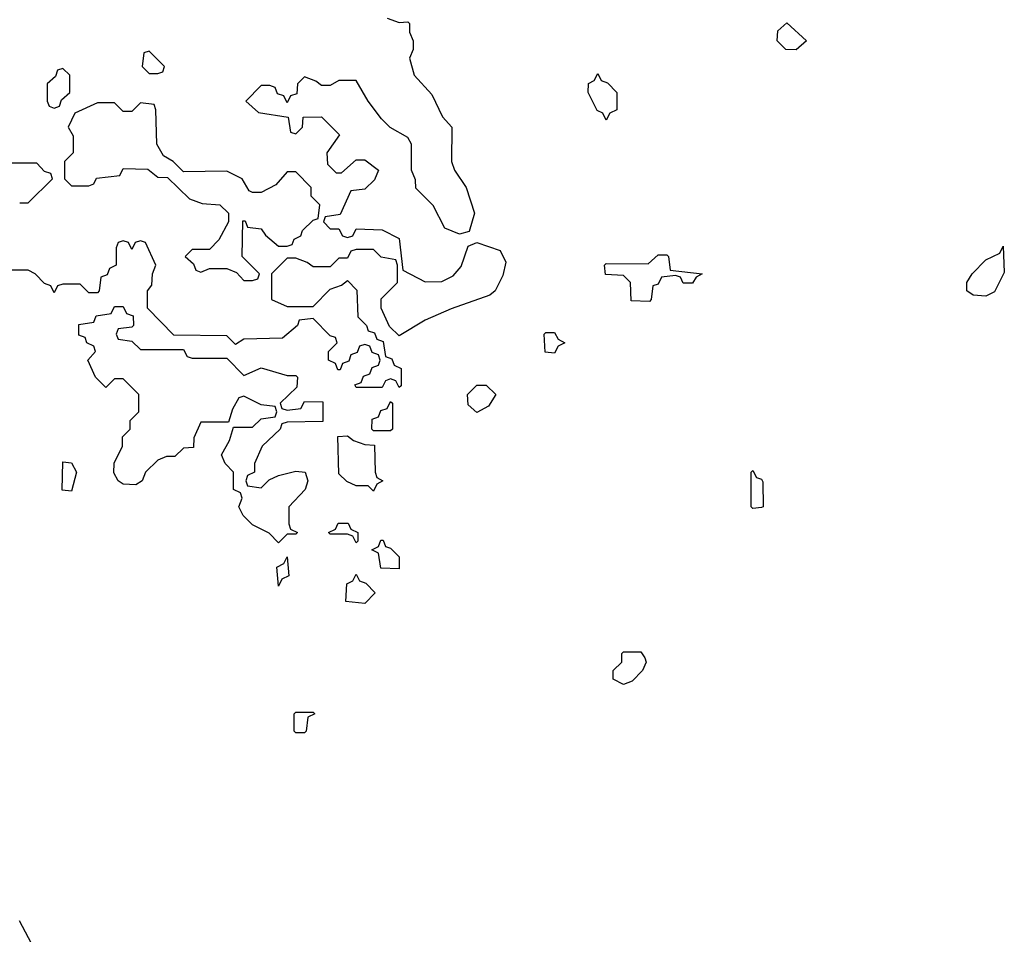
# Model space of a CAD drawing. Header units: inches. Extents: x 2792272 to 2951639, y 860504 to 1033803.
# Tile 165 of 209: x 2906290 to 2908573, y 943599 to 945719. Entities that reach past the tile are written whole.
import ezdxf

# ---------------------------------------------------------------- set-up
doc = ezdxf.new("R2010")
doc.units = ezdxf.units.IN
doc.header["$MEASUREMENT"] = 0
doc.layers.add('C9904', color=7, linetype='Continuous')

msp = doc.modelspace()

# ---------------------------------------------------------------- linework, layer by layer
at = {"layer": 'C9904', "color": 4}
for points, elevation in [([(2907142, 945722), (2907170, 945712), (2907190, 945714), (2907194, 945710), (2907194, 945690), (2907202, 945670), (2907202, 945650), (2907194, 945630), (2907204.7, 945590), (2907245.4, 945545.4), (2907270, 945494), (2907292, 945470), (2907291.3, 945390), (2907298, 945370), (2907324.7, 945330), (2907344.7, 945270), (2907332, 945228), (2907310, 945222), (2907275.3, 945235.3), (2907248.4, 945288.4), (2907208.4, 945328.4), (2907207.3, 945347.3), (2907198, 945370), (2907198, 945430), (2907190, 945446), (2907149.1, 945469.1), (2907128.9, 945488.9), (2907098, 945530), (2907070, 945578), (2907030, 945578), (2907010, 945566), (2906990, 945566), (2906976.4, 945576.4), (2906950, 945586), (2906934, 945570), (2906932.7, 945547.3), (2906918, 945542), (2906910, 945526), (2906902, 945542), (2906887.3, 945547.3), (2906882, 945562), (2906870, 945566), (2906850, 945566), (2906814, 945530), (2906843.6, 945503.6), (2906912.7, 945492.7), (2906918, 945458), (2906930, 945454), (2906946, 945470), (2906947.3, 945492.7), (2906990, 945494), (2907031.6, 945451.6), (2907002, 945410), (2907003.6, 945383.6), (2907023.6, 945363.6), (2907036.4, 945363.6), (2907070, 945394), (2907090, 945394), (2907122, 945370), (2907112.7, 945347.3), (2907090, 945326), (2907058, 945322), (2907032.7, 945267.3), (2906998, 945262), (2906994, 945250), (2907010, 945234), (2907030, 945234), (2907038, 945218), (2907050, 945214), (2907062, 945218), (2907070, 945234), (2907130, 945232), (2907170, 945212), (2907178, 945138), (2907230, 945111.3), (2907268.4, 945111.6), (2907294.6, 945125.4), (2907313.6, 945146.4), (2907330, 945194), (2907350, 945202), (2907403.6, 945183.6), (2907416.9, 945156.9), (2907410, 945126), (2907392, 945090), (2907379.8, 945080.2), (2907290, 945048.7), (2907230, 945022), (2907170, 944986), (2907147.3, 945007.3), (2907128, 945050), (2907128.4, 945071.6), (2907166, 945110), (2907166, 945150), (2907162, 945162), (2907128.4, 945168.4), (2907110, 945186), (2907070, 945186), (2907058, 945182), (2907050, 945166), (2907030, 945166), (2907010, 945146), (2906970, 945146), (2906956.4, 945156.4), (2906930, 945166), (2906910, 945166), (2906874, 945130), (2906874, 945070), (2906910, 945054), (2906970, 945054), (2907010, 945094), (2907036.4, 945103.6), (2907050, 945114), (2907071.6, 945091.6), (2907074, 945030), (2907094, 945010), (2907098, 944998), (2907112.7, 944992.7), (2907118, 944978), (2907132.7, 944972.7), (2907138, 944938), (2907152.7, 944932.7), (2907158, 944918), (2907174, 944910), (2907174, 944870), (2907170, 944866), (2907162, 944882), (2907150, 944886), (2907138, 944882), (2907130, 944866), (2907070, 944866), (2907067.3, 944872.7), (2907082, 944878), (2907087.3, 944892.7), (2907102, 944898), (2907107.3, 944912.7), (2907122, 944918), (2907126, 944930), (2907122, 944942), (2907107.3, 944947.3), (2907102, 944962), (2907090, 944966), (2907078, 944962), (2907072.7, 944947.3), (2907058, 944942), (2907052.7, 944927.3), (2907038, 944922), (2907032.7, 944907.3), (2907027.3, 944907.3), (2907022, 944922), (2907006, 944930), (2907006, 944950), (2907026, 944970), (2907022, 944982), (2907010, 944986), (2906970, 945026), (2906938, 945022), (2906934, 945010), (2906899.6, 944980.4), (2906810, 944978), (2906790, 944966), (2906770, 944986), (2906647.3, 944987.3), (2906586, 945050), (2906586, 945090), (2906596.4, 945103.6), (2906598, 945130), (2906606, 945150), (2906582, 945202), (2906570, 945206), (2906558, 945202), (2906550, 945186), (2906542, 945202), (2906530, 945206), (2906518, 945202), (2906514, 945190), (2906514, 945150), (2906498, 945142), (2906492.7, 945127.3), (2906478, 945122), (2906474, 945090), (2906470, 945086), (2906450, 945086), (2906430, 945106), (2906390, 945106), (2906378, 945102), (2906370, 945086), (2906362, 945102), (2906347.3, 945107.3), (2906326, 945130), (2906310, 945138), (2906270, 945138)], 4), ([(2906290, 945294), (2906310, 945294), (2906366, 945350), (2906362, 945362), (2906347.3, 945367.3), (2906330, 945386), (2906270, 945386)], 4), ([(2906338.3, 943538.3), (2906289.2, 943630)], 8)]:
    msp.add_lwpolyline(points, dxfattribs=dict(at, elevation=elevation))
at = {"layer": 'C9904', "color": 4, "elevation": 4}
for points in [[(2908090, 945648.7), (2908066, 945650), (2908046, 945670), (2908047.3, 945692.7), (2908068.4, 945711.6), (2908114, 945670)], [(2906590, 945646), (2906578, 945642), (2906574, 945610), (2906590, 945594), (2906610, 945594), (2906622, 945598), (2906626, 945610)], [(2906390, 945606), (2906378, 945602), (2906372.7, 945587.3), (2906354, 945570), (2906354, 945530), (2906358, 945518), (2906370, 945514), (2906382, 945518), (2906387.3, 945532.7), (2906406, 945550), (2906406, 945590)], [(2907650, 945486), (2907642, 945502), (2907628.4, 945508.4), (2907608, 945550), (2907608.7, 945571.3), (2907622, 945578), (2907630, 945594), (2907638, 945578), (2907652.7, 945572.7), (2907674, 945550), (2907674, 945510), (2907658, 945502)], [(2906570, 945526), (2906550, 945506), (2906530, 945506), (2906510, 945526), (2906470, 945526), (2906418, 945502), (2906402, 945470), (2906414, 945450), (2906414, 945410), (2906394, 945390), (2906394, 945350), (2906410, 945334), (2906450, 945334), (2906462, 945338), (2906468.4, 945351.6), (2906522, 945358), (2906530, 945374), (2906587.3, 945372.7), (2906610, 945354), (2906632.7, 945352.7), (2906683.6, 945303.6), (2906712.7, 945292.7), (2906754, 945290), (2906774, 945270), (2906774, 945250), (2906751.3, 945208.7), (2906730, 945186), (2906690, 945186), (2906674, 945170), (2906692.7, 945152.7), (2906698, 945138), (2906710, 945134), (2906730, 945142), (2906770, 945142), (2906792.7, 945132.7), (2906810, 945114), (2906830, 945114), (2906842, 945118), (2906846, 945130), (2906806, 945170), (2906807.3, 945252.7), (2906812.7, 945252.7), (2906818, 945238), (2906850, 945234), (2906859.6, 945219.6), (2906890, 945194), (2906910, 945194), (2906922, 945198), (2906926, 945210), (2906942, 945218), (2906946, 945230), (2906970, 945254), (2906982, 945258), (2906986, 945290), (2906966, 945310), (2906966, 945330), (2906930, 945366), (2906910, 945366), (2906883.6, 945336.4), (2906850, 945318), (2906830, 945318), (2906822, 945322), (2906806, 945350), (2906770, 945368), (2906670, 945366), (2906646, 945390), (2906623.1, 945403.1), (2906608, 945430), (2906606, 945510), (2906602, 945522)], [(2908530, 945078), (2908500.4, 945080.4), (2908486, 945090), (2908486, 945110), (2908498, 945130), (2908530, 945162), (2908562, 945178), (2908570, 945194), (2908572.7, 945132.7), (2908550, 945088)], [(2907850, 945108), (2907828.4, 945108.4), (2907822, 945122), (2907810, 945126), (2907778, 945122), (2907770, 945106), (2907758, 945102), (2907754, 945070), (2907750, 945066), (2907707.3, 945067.3), (2907706, 945110), (2907690, 945126), (2907648.4, 945128.4), (2907646, 945150), (2907650, 945154), (2907747.3, 945152.7), (2907770, 945174), (2907790, 945174), (2907794, 945170), (2907798, 945138), (2907872, 945130), (2907858, 945122)], [(2906570, 944954), (2906670, 944954), (2906678, 944938), (2906690, 944934), (2906770, 944934), (2906810, 944894), (2906850, 944912), (2906910, 944894), (2906930, 944894), (2906934, 944890), (2906932.7, 944867.3), (2906894, 944830), (2906898, 944818), (2906910, 944814), (2906942, 944818), (2906950, 944834), (2906992.7, 944832.7), (2906992.7, 944787.3), (2906910, 944786), (2906898, 944782), (2906894, 944770), (2906852, 944730), (2906834, 944690), (2906834, 944670), (2906818, 944662), (2906814, 944650), (2906818, 944638), (2906850, 944634), (2906868, 944652), (2906890, 944662), (2906930, 944672), (2906952, 944670), (2906958, 944650), (2906952, 944630), (2906914, 944590), (2906914, 944550), (2906918, 944538), (2906934, 944530), (2906930, 944526), (2906910, 944526), (2906890, 944506), (2906868.4, 944528.4), (2906830, 944548), (2906808, 944570), (2906798, 944590), (2906806, 944610), (2906802, 944622), (2906786, 944630), (2906786, 944670), (2906766, 944690), (2906758, 944710), (2906776.4, 944743.6), (2906786, 944774), (2906830, 944774), (2906850, 944794), (2906882, 944798), (2906886, 944810), (2906882, 944822), (2906850, 944826), (2906810, 944846), (2906798, 944842), (2906783.6, 944816.4), (2906774, 944786), (2906710, 944786), (2906694, 944750), (2906692.7, 944727.3), (2906670, 944726), (2906650, 944706), (2906630, 944706), (2906610, 944698), (2906582, 944670), (2906574, 944650), (2906559.6, 944640.4), (2906530, 944642), (2906518, 944650), (2906508.4, 944668.4), (2906508.9, 944691.1), (2906528, 944730), (2906528, 944752), (2906546, 944770), (2906546, 944790), (2906566, 944810), (2906566, 944850), (2906530, 944886), (2906510, 944886), (2906490, 944866), (2906466, 944890), (2906448, 944930), (2906466, 944950), (2906462, 944962), (2906446, 944970), (2906442, 944982), (2906427.3, 944987.3), (2906427.3, 945012.7), (2906462, 945018), (2906467.3, 945032.7), (2906502, 945038), (2906510, 945054), (2906530, 945054), (2906538, 945038), (2906552.7, 945032.7), (2906554, 945010), (2906550, 945006), (2906518, 945002), (2906514, 944990), (2906518, 944978), (2906550, 944974)], [(2907530, 944946), (2907508.4, 944948.4), (2907506, 944990), (2907510, 944994), (2907530, 944994), (2907538, 944978), (2907554, 944970), (2907538, 944962)], [(2907350, 944808.7), (2907330, 944826), (2907328, 944850), (2907350, 944872), (2907371.6, 944871.6), (2907394, 944850), (2907376.9, 944823.1)], [(2907110, 944766), (2907106, 944770), (2907107.3, 944792.7), (2907122, 944798), (2907127.3, 944812.7), (2907142, 944818), (2907150, 944834), (2907154, 944830), (2907154, 944770), (2907150, 944766)], [(2907110, 944626), (2907098, 944638), (2907070, 944638), (2907048.7, 944648.7), (2907030, 944666), (2907027.3, 944752.7), (2907050, 944754), (2907063.6, 944743.6), (2907090, 944734), (2907112.7, 944732.7), (2907114, 944670), (2907118, 944658), (2907132, 944650), (2907118, 944642)], [(2906410, 944626), (2906388.4, 944628.4), (2906390, 944694), (2906410, 944692), (2906422, 944670)], [(2907990, 944586), (2907986, 944590), (2907986, 944670), (2907990, 944674), (2907998, 944658), (2908010, 944654), (2908012.7, 944647.3), (2908014, 944590), (2908010, 944588)], [(2907070, 944506), (2907062, 944522), (2907050, 944526), (2907010, 944526), (2907006, 944530), (2907022, 944538), (2907028.4, 944551.6), (2907051.6, 944551.6), (2907058, 944538), (2907074, 944530), (2907074, 944510)], [(2907170, 944446), (2907127.3, 944447.3), (2907122, 944482), (2907106, 944490), (2907122, 944498), (2907127.3, 944512.7), (2907132.7, 944512.7), (2907138, 944498), (2907150, 944494), (2907170, 944474)], [(2906890, 944406), (2906886, 944450), (2906902, 944458), (2906910, 944474), (2906914, 944430), (2906898, 944422)], [(2907090, 944366), (2907046, 944370), (2907048.4, 944411.6), (2907062, 944418), (2907070, 944434), (2907078, 944418), (2907092.7, 944412.7), (2907114, 944390)], [(2907690, 944178), (2907666, 944190), (2907666, 944210), (2907686, 944230), (2907686, 944250), (2907690, 944254), (2907730, 944254), (2907739.6, 944239.6), (2907742, 944230), (2907734, 944210), (2907710, 944186)], [(2906930, 944066), (2906926, 944070), (2906926, 944110), (2906930, 944114), (2906970, 944114), (2906974, 944110), (2906958, 944102), (2906954, 944070), (2906950, 944066)]]:
    msp.add_lwpolyline(points, close=True, dxfattribs=at)

doc.saveas('drawing.dxf')
